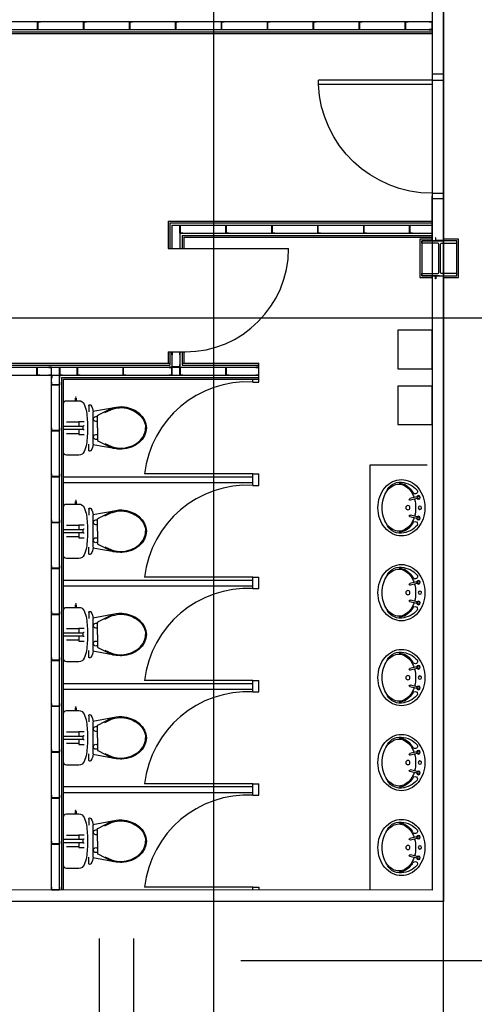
# Model space of a CAD drawing. Header units: millimetres. Extents: x -312551 to 250764, y -35891 to 59426.
# Tile 76 of 256: x -264917 to -260959, y 30232 to 38810. Entities that reach past the tile are written whole.
import ezdxf

# ---------------------------------------------------------------- set-up
doc = ezdxf.new("R2010")
doc.units = ezdxf.units.MM
doc.header["$LTSCALE"] = 2.5
doc.linetypes.add('HIDDEN2', pattern=[0.1875, 0.125, -0.0625])
for name, color, linetype in [('740-SANITARY-FITTINGS', 3, 'Continuous'), ('NF ARCH', 4, 'Continuous'), ('NF-Steel columns', 6, 'Continuous'), ('REGUS-FURNITURE', 40, 'Continuous')]:
    doc.layers.add(name, color=color, linetype=linetype)

# ---------------------------------------------------------------- blocks, each defined once
blk = doc.blocks.new('305')
at = {"layer": 'NF-Steel columns', "color": 2, "linetype": 'Continuous'}
for points in [[(0, -152.5), (-156, -152.5), (-156, -132), (-19.2, -132, 0.414214), (-6.5, -119.3), (-6.5, 119.3, 0.414214), (-19.2, 132), (-156, 132), (-156, 152.5), (0, 152.5)], [(0, -152.5), (149, -152.5), (149, -132), (19.2, -132, -0.414214), (6.5, -119.3), (6.5, 119.3, -0.414214), (19.2, 132), (149, 132), (149, 152.5), (0, 152.5)]]:
    blk.add_lwpolyline(points, format="xyb", dxfattribs=at)
blk = doc.blocks.new('A$C08C92F79')
at = {"layer": '740-SANITARY-FITTINGS', "color": 8, "linetype": 'HIDDEN2'}
for points in [[(106.7, 1), (104.4, 1, -1), (104.4, 1.3), (106.7, 1.3)], [(107, 1.3), (109.4, 1.3, -1), (109.4, 1), (107, 1)]]:
    blk.add_lwpolyline(points, format="xyb", dxfattribs=at)
for start, end in [(186.29218, 263.70782), (276.29218, 353.70782)]:
    blk.add_arc((106.9, 1.1), 1.14, start, end, dxfattribs=at)
at = {"layer": 'NF ARCH'}
for p, q in [((459.3, 451.5), (256.9, 415.5)), ((471.2, 453), (459.3, 451.5)), ((495.3, 455), (471.2, 453)), ((507.3, 455.4), (495.3, 455)), ((550, 449.4), (507.3, 455.4)), ((591.2, 436.4), (550, 449.4)), ((627.1, 420.1), (591.2, 436.4)), ((257.8, 409.4), (257.8, 129.4)), ((659.4, 397.5), (627.1, 420.1)), ((686.1, 369.8), (659.4, 397.5)), ((706.6, 337.1), (686.1, 369.8)), ((170.4, 282.6), (0, 282.6)), ((133.4, 319.4), (26.6, 319.4)), ((133.4, 325.9), (180, 325.9)), ((133.4, 282.6), (133.4, 325.9)), ((170.4, 283.6), (170.4, 255.1)), ((180, 286.6), (173.4, 286.6)), ((718.4, 304.1), (706.6, 337.1)), ((722.3, 269.4), (718.4, 304.1)), ((718.4, 234.6), (722.3, 269.4)), ((170.4, 256.2), (0, 256.2)), ((133.4, 219.4), (26.6, 219.4)), ((133.4, 212.8), (133.4, 256.2)), ((133.4, 212.8), (180, 212.8)), ((180, 252.1), (173.4, 252.1)), ((686.1, 169), (706.6, 201.6)), ((706.6, 201.6), (718.4, 234.6)), ((256.9, 123.3), (459.3, 87.3)), ((459.3, 87.3), (483.2, 84.2)), ((507.3, 83.4), (550, 89.4)), ((550, 89.4), (591.2, 102.4)), ((591.2, 102.4), (627.1, 118.7)), ((627.1, 118.7), (659.4, 141.2)), ((659.4, 141.2), (686.1, 169)), ((103.7, 32.4), (103.7, 12.2)), ((110, 12.2), (110, 32.4)), ((483.2, 84.2), (507.3, 83.4))]:
    blk.add_line(p, q, dxfattribs=at)
blk.add_lwpolyline([(0, 269.4), (0, 57.2), (1.9, 47.7), (7.3, 39.7), (15.4, 34.3), (24.9, 32.4), (132.5, 32.4, 0.305088), (180.4, 63.6, 0.037807), (201.1, 129, 0.027722), (208.9, 269.4, 0.027722), (201.1, 409.7, 0.037807), (180.4, 475.2, 0.305088), (132.5, 506.4), (24.9, 506.4), (15.4, 504.5), (7.3, 499.1), (1.9, 491), (0, 481.5)], format="xyb", close=True, dxfattribs=at)
for points in [[(220, 461.9), (220, 409.4)], [(220, 76.8), (220, 129.4)]]:
    blk.add_lwpolyline(points, dxfattribs=at)
for points in [[(295.2, 269.4), (295.2, 371.2, -0.298874), (303.4, 383.7), (408.7, 436.6, -0.018315), (423.4, 442.4, -0.014972), (438, 446.7)], [(359.3, 404.4), (412.3, 428.6, -0.018083), (426.3, 434, -0.084101), (507, 446.6, -0.0833), (588.1, 428.1, -0.091639), (653.7, 390.8, -0.103796), (698.7, 333.2, -0.114706), (713.6, 269.4)], [(295.2, 269.4), (295.2, 167.5, 0.298874), (303.4, 155.1), (408.7, 102.1, 0.018315), (423.4, 96.4, 0.014972), (438, 92)], [(359.3, 134.4), (412.3, 110.2, 0.018083), (426.3, 104.7, 0.084101), (507, 92.2, 0.0833), (588.1, 110.6, 0.091639), (653.7, 148, 0.103796), (698.7, 205.5, 0.114706), (713.6, 269.4)]]:
    blk.add_lwpolyline(points, format="xyb", dxfattribs=at)
for centre, radius, start, end in [((230, 461.9), 10, 30.02611, 180), ((108.8, 391.9), 150, 6.69851, 30.02611), ((283.2, 347.4), 21.9, 56.6142, 303.3858), ((173.4, 283.6), 3, 90, 180), ((173.4, 255.1), 3, 180, 270), ((283.2, 191.4), 21.9, 56.6142, 303.3858), ((108.8, 146.9), 150, 329.97389, 353.30149), ((106.9, 12.2), 3.12, 92.2934, 267.7066), ((106.9, 1.1), 1.14, 96.29218, 173.70782), ((106.9, 12.2), 3.12, 272.2934, 87.7066), ((106.9, 1.1), 1.14, 6.29218, 83.70782), ((230, 76.8), 10, 180, 329.97389)]:
    blk.add_arc(centre, radius, start, end, dxfattribs=at)
blk = doc.blocks.new('BASIN_545')
at = {"layer": '740-SANITARY-FITTINGS', "color": 0}
for p, q in [((-104.4, -95), (-88, -160.4)), ((-88.1, -90.9), (-71.6, -156.3)), ((88.1, -90.9), (71.6, -156.3)), ((104.4, -95), (88, -160.4))]:
    blk.add_line(p, q, dxfattribs=at)
for centre, radius in [((-100, -78), 17.6), ((-100, -78), 11.6), ((0, -63), 16), ((100, -78), 17.6), ((100, -78), 11.6), ((0, -180), 20)]:
    blk.add_circle(centre, radius, dxfattribs=at)
for centre, radius, start, end in [((-42.1, -262), 235, 129.85724, 153.61188), ((-9.9, -263.8), 237.5, 132.70194, 174.86609), ((-16.6, -292.6), 274.8, 109.07596, 129.85724), ((-158.8, -110.4), 24.4, 300.01219, 120.01219), ((0, -340.5), 325.5, 90, 109.07596), ((0, -340.5), 325.5, 70.92404, 90), ((16.6, -292.6), 274.8, 50.14276, 70.92404), ((158.8, -110.4), 24.4, 59.98781, 239.98781), ((9.9, -263.8), 237.5, 5.13391, 47.29806), ((42.1, -262), 235, 26.38812, 50.14276), ((-81.4, -242.5), 191.1, 153.61188, 180), ((-57, -298), 188.7, 125.53768, 149.8906), ((-57, -298), 178.7, 125.53768, 149.8906), ((-22.5, -346.3), 248, 120.01219, 125.53768), ((-22.5, -346.3), 238, 108.48394, 125.53768), ((-79.8, -158.3), 8.43, 194.12825, 14.12825), ((0, -422.4), 317.4, 90, 104.93594), ((0, -422.4), 317.4, 75.06406, 90), ((79.8, -158.3), 8.43, 165.87175, 345.87175), ((22.5, -346.3), 238, 54.46232, 71.51606), ((22.5, -346.3), 248, 54.46232, 59.98781), ((57, -298), 178.7, 30.1094, 54.46232), ((57, -298), 188.7, 30.1094, 54.46232), ((81.4, -242.5), 191.1, 360, 26.38812), ((-81.4, -242.5), 191.1, 180, 206.38812), ((-106.6, -255.1), 140.5, 174.86609, 250.58156), ((-109.6, -267.5), 127.9, 149.8906, 174.45086), ((-231.9, -255.1), 5.02, 179.8426, 359.85135), ((-109.6, -267.5), 117.9, 149.8906, 180), ((-109.6, -267.5), 117.9, 180, 210.1094), ((106.6, -255.1), 140.5, 289.41844, 5.13391), ((109.6, -267.5), 117.9, 0, 30.1094), ((109.6, -267.5), 117.9, 329.8906, 360), ((109.6, -267.5), 127.9, 5.54914, 30.1094), ((231.9, -255.1), 5.02, 180.14865, 0.1574), ((81.4, -242.5), 191.1, 333.61188, 360), ((-42.1, -223), 235, 206.38812, 230.14276), ((-57, -237), 178.7, 210.1094, 234.46232), ((57, -237), 178.7, 305.53768, 329.8906), ((42.1, -223), 235, 309.85724, 333.61188), ((-16.6, -192.4), 274.8, 230.14276, 250.92404), ((-22.5, -188.7), 238, 234.46232, 253.51826), ((0, -144.5), 325.5, 250.92404, 270), ((0, -112.6), 317.4, 253.51826, 270), ((0, -112.6), 317.4, 270, 286.48174), ((0, -144.5), 325.5, 270, 289.07596), ((22.5, -188.7), 238, 286.48174, 305.53768), ((16.6, -192.4), 274.8, 289.07596, 309.85724)]:
    blk.add_arc(centre, radius, start, end, dxfattribs=at)
blk = doc.blocks.new('B_545')
at = {"color": 8}
blk.add_blockref('BASIN_545', (0, -15), dxfattribs=at)
blk = doc.blocks.new('Door')
at = {"layer": 'REGUS-FURNITURE'}
for p, q in [((0, 0), (0.1, 0)), ((0, 0), (0, -0.05)), ((0.1, 0), (0.1, -0.09)), ((0.1, -0.05), (0, -0.05)), ((0.1, -0.05), (1.09, -0.05)), ((1.09, -0.09), (1.09, -0.05)), ((0.1, -0.09), (1.09, -0.09)), ((0.1, -1.036), (0, -1.036)), ((0, -1.086), (0, -1.036)), ((0, -1.086), (0.1, -1.086)), ((0.1, -1.036), (0.1, -1.086))]:
    blk.add_line(p, q, dxfattribs=at)
blk.add_arc((0.1, -0.045), 0.991, 270, 357.39738, dxfattribs=at)

msp = doc.modelspace()

# ---------------------------------------------------------------- linework, layer by layer
at = {"color": 8}
for p, q in [((-261225.5, -27784), (-261225.5, 58409.3)), ((-263226.6, 27917.7, 0), (-263226.6, 46303.6, 0)), ((-261325.5, 38792.1), (-268500.5, 38792.1)), ((-261325.5, 38722.1), (-265160.5, 38722.1)), ((-261325.5, 38702.1), (-265140.5, 38702.1)), ((-261325.5, 38687.1), (-265125.5, 38687.1)), ((-261325.5, 36883.3), (-261325.5, 37273.1)), ((-261225.5, 36883.3), (-261225.5, 37273.1)), ((-263625.5, 37054.3), (-263625.5, 36816.3)), ((-263625.5, 37054.3), (-261325.5, 37054.3)), ((-263610.5, 37039.3), (-261325.5, 37039.3)), ((-263610.5, 37039.3), (-263610.5, 36816.3)), ((-263591.5, 37020.3), (-261325.5, 37020.3)), ((-263591.5, 37020.3), (-263591.5, 36816.3)), ((-263521.5, 36950.3), (-261325.5, 36950.3)), ((-263521.5, 36950.3), (-263521.5, 36816.3)), ((-263502.5, 36931.3), (-261325.5, 36931.3)), ((-263502.5, 36931.3), (-263502.5, 36816.3)), ((-263487.5, 36916.3), (-261325.5, 36916.3)), ((-263487.5, 36916.3), (-263487.5, 36816.3)), ((-263625.5, 36816.3), (-263475.5, 36816.3)), ((-263475.5, 36816.3), (-262575.5, 36816.3)), ((-261225.5, 30453.5), (-261225.5, 36755.8)), ((-231058.6, 36209.5), (-311086.5, 36209.5)), ((-263625.5, 35916.3), (-263625.5, 35816.3)), ((-263625.5, 35916.3), (-263475.5, 35916.3)), ((-263610.5, 35916.3), (-263610.5, 35801.3)), ((-263591.5, 35916.3), (-263591.5, 35782.3)), ((-263521.5, 35916.3), (-263521.5, 35782.3)), ((-263502.5, 35916.3), (-263502.5, 35801.3)), ((-263487.5, 35916.3), (-263487.5, 35816.3)), ((-265166.5, 35782.3), (-262835.5, 35782.3)), ((-265147.5, 35801.3), (-263610.5, 35801.3)), ((-265132.5, 35816.3), (-263610.5, 35816.3)), ((-263502.5, 35816.3), (-262835.5, 35816.3)), ((-263502.5, 35801.3), (-262835.5, 35801.3)), ((-265166.5, 35712.3), (-262835.5, 35712.3)), ((-264639.5, 31228.3), (-264639.5, 35712.3)), ((-264569.5, 31228.3), (-264569.5, 35712.3)), ((-264550.5, 35693.3), (-262835.5, 35693.3)), ((-264550.5, 31228.3), (-264550.5, 35693.3)), ((-264535.5, 35678.3), (-262835.5, 35678.3)), ((-264535.5, 31228.3), (-264535.5, 35678.3)), ((-261868, 34928.3), (-261868, 31228.3)), ((-262885.5, 34853.3), (-263829.9, 34853.3)), ((-262885.5, 33953.3), (-263829.9, 33953.3)), ((-262885.5, 33053.3), (-263829.9, 33053.3)), ((-262885.5, 32153.3), (-263829.9, 32153.3)), ((-262885.5, 31253.3), (-263829.9, 31253.3)), ((-264225.5, 30805.8), (-264225.5, 17507.5)), ((-263925.5, 30805.8), (-263925.5, 17507.5)), ((-252041.8, 30609.5), (-262992.1, 30609.5))]:
    msp.add_line(p, q, dxfattribs=at)
at = {"color": 8, "ltscale": 5}
for p, q in [((-262835.5, 35653.3), (-262835.5, 35816.3)), ((-262885.5, 35653.3), (-262885.5, 35678.3)), ((-262885.5, 35653.3), (-262835.5, 35653.3)), ((-261368, 34928.3), (-261868, 34928.3)), ((-264535.5, 34828.3), (-262885.5, 34828.3)), ((-262885.5, 34753.3), (-262885.5, 34853.3)), ((-262885.5, 34853.3), (-262835.5, 34853.3)), ((-262835.5, 34753.3), (-262835.5, 34853.3)), ((-264535.5, 34778.3), (-262885.5, 34778.3)), ((-262885.5, 34753.3), (-262835.5, 34753.3)), ((-264535.5, 33928.3), (-262885.5, 33928.3)), ((-262885.5, 33853.3), (-262885.5, 33953.3)), ((-262885.5, 33953.3), (-262835.5, 33953.3)), ((-262835.5, 33853.3), (-262835.5, 33953.3)), ((-264535.5, 33878.3), (-262885.5, 33878.3)), ((-262885.5, 33853.3), (-262835.5, 33853.3)), ((-264535.5, 33028.3), (-262885.5, 33028.3)), ((-262885.5, 32953.3), (-262885.5, 33053.3)), ((-262885.5, 33053.3), (-262835.5, 33053.3)), ((-262835.5, 32953.3), (-262835.5, 33053.3)), ((-264535.5, 32978.3), (-262885.5, 32978.3)), ((-262885.5, 32953.3), (-262835.5, 32953.3)), ((-264535.5, 32128.3), (-262885.5, 32128.3)), ((-262885.5, 32053.3), (-262885.5, 32153.3)), ((-262885.5, 32153.3), (-262835.5, 32153.3)), ((-262835.5, 32053.3), (-262835.5, 32153.3)), ((-264535.5, 32078.3), (-262885.5, 32078.3)), ((-262885.5, 32053.3), (-262835.5, 32053.3)), ((-262885.5, 31228.3), (-262885.5, 31253.3)), ((-262885.5, 31253.3), (-262835.5, 31253.3)), ((-262835.5, 31253.3), (-262835.5, 31228.3))]:
    msp.add_line(p, q, dxfattribs=at)
at = {"color": 8}
for points in [[(-261225.5, 31127.7), (-268605.5, 31129.1), (-268605.5, 36694.1), (-268605.5, 36694.1), (-268600.5, 41979.1), (-261225.5, 41979.1), (-261225.5, 31127.7)], [(-261325.5, 36898.3), (-261431.5, 36898.3), (-261431.5, 36563.3), (-261325.5, 36563.3)], [(-261225.5, 36563.3), (-261096.5, 36563.3), (-261096.5, 36898.3), (-261225.5, 36898.3)]]:
    msp.add_lwpolyline(points, dxfattribs=at)
for points in [[(-261325.5, 31227.7), (-268505.5, 31229.1), (-268505.5, 36694.1), (-268500.6, 41879.1), (-261325.5, 41879.1)], [(-264735.5, 38722.1), (-264760.5, 38722.1), (-264760.5, 38792.1), (-264735.5, 38792.1), (-264735.5, 38790.1), (-264758.5, 38790.1), (-264758.5, 38724.1), (-264735.5, 38724.1)], [(-264335.5, 38722.1), (-264360.5, 38722.1), (-264360.5, 38792.1), (-264335.5, 38792.1), (-264335.5, 38790.1), (-264358.5, 38790.1), (-264358.5, 38724.1), (-264335.5, 38724.1)], [(-263935.5, 38722.1), (-263960.5, 38722.1), (-263960.5, 38792.1), (-263935.5, 38792.1), (-263935.5, 38790.1), (-263958.5, 38790.1), (-263958.5, 38724.1), (-263935.5, 38724.1)], [(-263535.5, 38722.1), (-263560.5, 38722.1), (-263560.5, 38792.1), (-263535.5, 38792.1), (-263535.5, 38790.1), (-263558.5, 38790.1), (-263558.5, 38724.1), (-263535.5, 38724.1)], [(-263135.5, 38722.1), (-263160.5, 38722.1), (-263160.5, 38792.1), (-263135.5, 38792.1), (-263135.5, 38790.1), (-263158.5, 38790.1), (-263158.5, 38724.1), (-263135.5, 38724.1)], [(-262735.5, 38722.1), (-262760.5, 38722.1), (-262760.5, 38792.1), (-262735.5, 38792.1), (-262735.5, 38790.1), (-262758.5, 38790.1), (-262758.5, 38724.1), (-262735.5, 38724.1)], [(-262335.5, 38722.1), (-262360.5, 38722.1), (-262360.5, 38792.1), (-262335.5, 38792.1), (-262335.5, 38790.1), (-262358.5, 38790.1), (-262358.5, 38724.1), (-262335.5, 38724.1)], [(-261935.5, 38722.1), (-261960.5, 38722.1), (-261960.5, 38792.1), (-261935.5, 38792.1), (-261935.5, 38790.1), (-261958.5, 38790.1), (-261958.5, 38724.1), (-261935.5, 38724.1)], [(-261535.5, 38722.1), (-261560.5, 38722.1), (-261560.5, 38792.1), (-261535.5, 38792.1), (-261535.5, 38790.1), (-261558.5, 38790.1), (-261558.5, 38724.1), (-261535.5, 38724.1)], [(-261350.5, 38722.1), (-261325.5, 38722.1), (-261325.5, 38792.1), (-261350.5, 38792.1), (-261350.5, 38790.1), (-261327.5, 38790.1), (-261327.5, 38724.1), (-261350.5, 38724.1)], [(-263496.5, 36950.3), (-263521.5, 36950.3), (-263521.5, 37020.3), (-263496.5, 37020.3), (-263496.5, 37018.3), (-263519.5, 37018.3), (-263519.5, 36952.3), (-263496.5, 36952.3)], [(-263096.5, 36950.3), (-263121.5, 36950.3), (-263121.5, 37020.3), (-263096.5, 37020.3), (-263096.5, 37018.3), (-263119.5, 37018.3), (-263119.5, 36952.3), (-263096.5, 36952.3)], [(-262696.5, 36950.3), (-262721.5, 36950.3), (-262721.5, 37020.3), (-262696.5, 37020.3), (-262696.5, 37018.3), (-262719.5, 37018.3), (-262719.5, 36952.3), (-262696.5, 36952.3)], [(-262296.5, 36950.3), (-262321.5, 36950.3), (-262321.5, 37020.3), (-262296.5, 37020.3), (-262296.5, 37018.3), (-262319.5, 37018.3), (-262319.5, 36952.3), (-262296.5, 36952.3)], [(-261896.5, 36950.3), (-261921.5, 36950.3), (-261921.5, 37020.3), (-261896.5, 37020.3), (-261896.5, 37018.3), (-261919.5, 37018.3), (-261919.5, 36952.3), (-261896.5, 36952.3)], [(-261496.5, 36950.3), (-261521.5, 36950.3), (-261521.5, 37020.3), (-261496.5, 37020.3), (-261496.5, 37018.3), (-261519.5, 37018.3), (-261519.5, 36952.3), (-261496.5, 36952.3)], [(-261295.5, 36908.3), (-261295.5, 36883.3), (-261225.5, 36883.3), (-261225.5, 36908.3), (-261227.5, 36908.3), (-261227.5, 36885.3), (-261293.5, 36885.3), (-261293.5, 36908.3)], [(-261325.5, 36883.3), (-261416.5, 36883.3), (-261416.5, 36578.3), (-261111.5, 36578.3), (-261111.5, 36883.3)], [(-261295.5, 36553.3), (-261295.5, 36578.3), (-261225.5, 36578.3), (-261225.5, 36553.3), (-261227.5, 36553.3), (-261227.5, 36576.3), (-261293.5, 36576.3), (-261293.5, 36553.3)], [(-261624.4, 36105.1), (-261624.4, 35768.6), (-261325.5, 35768.6), (-261325.5, 36105.1)], [(-263591.5, 35891.3), (-263591.5, 35916.3), (-263521.5, 35916.3), (-263521.5, 35891.3), (-263523.5, 35891.3), (-263523.5, 35914.3), (-263589.5, 35914.3), (-263589.5, 35891.3)], [(-264741.5, 35712.3), (-264766.5, 35712.3), (-264766.5, 35782.3), (-264741.5, 35782.3), (-264741.5, 35780.3), (-264764.5, 35780.3), (-264764.5, 35714.3), (-264741.5, 35714.3)], [(-264664.5, 35712.3), (-264639.5, 35712.3), (-264639.5, 35782.3), (-264664.5, 35782.3), (-264664.5, 35780.3), (-264641.5, 35780.3), (-264641.5, 35714.3), (-264664.5, 35714.3)], [(-264544.5, 35712.3), (-264569.5, 35712.3), (-264569.5, 35782.3), (-264544.5, 35782.3), (-264544.5, 35780.3), (-264567.5, 35780.3), (-264567.5, 35714.3), (-264544.5, 35714.3)], [(-264391.5, 35712.3), (-264416.5, 35712.3), (-264416.5, 35782.3), (-264391.5, 35782.3), (-264391.5, 35780.3), (-264414.5, 35780.3), (-264414.5, 35714.3), (-264391.5, 35714.3)], [(-263991.5, 35712.3), (-264016.5, 35712.3), (-264016.5, 35782.3), (-263991.5, 35782.3), (-263991.5, 35780.3), (-264014.5, 35780.3), (-264014.5, 35714.3), (-263991.5, 35714.3)], [(-263616.5, 35712.3), (-263591.5, 35712.3), (-263591.5, 35782.3), (-263616.5, 35782.3), (-263616.5, 35780.3), (-263593.5, 35780.3), (-263593.5, 35714.3), (-263616.5, 35714.3)], [(-263591.5, 35807.3), (-263591.5, 35782.3), (-263521.5, 35782.3), (-263521.5, 35807.3), (-263523.5, 35807.3), (-263523.5, 35784.3), (-263589.5, 35784.3), (-263589.5, 35807.3)], [(-263496.5, 35712.3), (-263521.5, 35712.3), (-263521.5, 35782.3), (-263496.5, 35782.3), (-263496.5, 35780.3), (-263519.5, 35780.3), (-263519.5, 35714.3), (-263496.5, 35714.3)], [(-263096.5, 35712.3), (-263121.5, 35712.3), (-263121.5, 35782.3), (-263096.5, 35782.3), (-263096.5, 35780.3), (-263119.5, 35780.3), (-263119.5, 35714.3), (-263096.5, 35714.3)], [(-262860.5, 35712.3), (-262835.5, 35712.3), (-262835.5, 35782.3), (-262860.5, 35782.3), (-262860.5, 35780.3), (-262837.5, 35780.3), (-262837.5, 35714.3), (-262860.5, 35714.3)], [(-264639.5, 35687.3), (-264639.5, 35712.3), (-264569.5, 35712.3), (-264569.5, 35687.3), (-264571.5, 35687.3), (-264571.5, 35710.3), (-264637.5, 35710.3), (-264637.5, 35687.3)], [(-264639.5, 35653.3), (-264639.5, 35628.3), (-264569.5, 35628.3), (-264569.5, 35653.3), (-264571.5, 35653.3), (-264571.5, 35630.3), (-264637.5, 35630.3), (-264637.5, 35653.3)], [(-261624.4, 35618.7), (-261624.4, 35282.3), (-261325.5, 35282.3), (-261325.5, 35618.7)], [(-264639.5, 35253.3), (-264639.5, 35228.3), (-264569.5, 35228.3), (-264569.5, 35253.3), (-264571.5, 35253.3), (-264571.5, 35230.3), (-264637.5, 35230.3), (-264637.5, 35253.3)], [(-264639.5, 34853.3), (-264639.5, 34828.3), (-264569.5, 34828.3), (-264569.5, 34853.3), (-264571.5, 34853.3), (-264571.5, 34830.3), (-264637.5, 34830.3), (-264637.5, 34853.3)], [(-264639.5, 34453.3), (-264639.5, 34428.3), (-264569.5, 34428.3), (-264569.5, 34453.3), (-264571.5, 34453.3), (-264571.5, 34430.3), (-264637.5, 34430.3), (-264637.5, 34453.3)], [(-264639.5, 34053.3), (-264639.5, 34028.3), (-264569.5, 34028.3), (-264569.5, 34053.3), (-264571.5, 34053.3), (-264571.5, 34030.3), (-264637.5, 34030.3), (-264637.5, 34053.3)], [(-264639.5, 33653.3), (-264639.5, 33628.3), (-264569.5, 33628.3), (-264569.5, 33653.3), (-264571.5, 33653.3), (-264571.5, 33630.3), (-264637.5, 33630.3), (-264637.5, 33653.3)], [(-264639.5, 33253.3), (-264639.5, 33228.3), (-264569.5, 33228.3), (-264569.5, 33253.3), (-264571.5, 33253.3), (-264571.5, 33230.3), (-264637.5, 33230.3), (-264637.5, 33253.3)], [(-264639.5, 32853.3), (-264639.5, 32828.3), (-264569.5, 32828.3), (-264569.5, 32853.3), (-264571.5, 32853.3), (-264571.5, 32830.3), (-264637.5, 32830.3), (-264637.5, 32853.3)], [(-264639.5, 32453.3), (-264639.5, 32428.3), (-264569.5, 32428.3), (-264569.5, 32453.3), (-264571.5, 32453.3), (-264571.5, 32430.3), (-264637.5, 32430.3), (-264637.5, 32453.3)], [(-264639.5, 32053.3), (-264639.5, 32028.3), (-264569.5, 32028.3), (-264569.5, 32053.3), (-264571.5, 32053.3), (-264571.5, 32030.3), (-264637.5, 32030.3), (-264637.5, 32053.3)], [(-264639.5, 31653.3), (-264639.5, 31628.3), (-264569.5, 31628.3), (-264569.5, 31653.3), (-264571.5, 31653.3), (-264571.5, 31630.3), (-264637.5, 31630.3), (-264637.5, 31653.3)], [(-264639.5, 31253.3), (-264639.5, 31228.3), (-264569.5, 31228.3), (-264569.5, 31253.3), (-264571.5, 31253.3), (-264571.5, 31230.3), (-264637.5, 31230.3), (-264637.5, 31253.3)]]:
    msp.add_lwpolyline(points, close=True, dxfattribs=at)
for centre, radius, start, end in [((-263475.5, 36816.3), 900, 270, 0), ((-262933.2, 34752.1), 902.5, 86.97344, 173.56071), ((-262933.2, 33852.1), 902.5, 86.97344, 173.56071), ((-262933.2, 32952.1), 902.5, 86.97344, 173.56071), ((-262933.2, 32052.1), 902.5, 86.97344, 173.56071), ((-262933.2, 31152.1), 902.5, 86.97344, 173.56071)]:
    msp.add_arc(centre, radius, start, end, dxfattribs=at)

# ---------------------------------------------------------------- block references
at = {"color": 8, "xscale": -1000, "yscale": 1000, "zscale": 1000}
msp.add_blockref('Door', (-261225.5, 38334.1), dxfattribs=at)
at = {"color": 8}
msp.add_blockref('305', (-261260.5, 36730.8), dxfattribs=at)
at = {"color": 8, "xscale": -1, "rotation": 180}
for p in [(-264535.5, 35522.7), (-264535.5, 34622.7), (-264535.5, 33722.7), (-264535.5, 32822.7), (-264535.5, 31922.7)]:
    msp.add_blockref('A$C08C92F79', p, dxfattribs=at)
at = {"color": 8, "xscale": -0.900000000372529, "yscale": 0.900000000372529, "zscale": 0.9, "rotation": 270}
for p in [(-261361.3, 34558.3), (-261361.3, 33818.3), (-261361.3, 33078.3), (-261361.3, 32338.3), (-261361.3, 31598.3)]:
    msp.add_blockref('B_545', p, dxfattribs=at)

doc.saveas('drawing.dxf')
